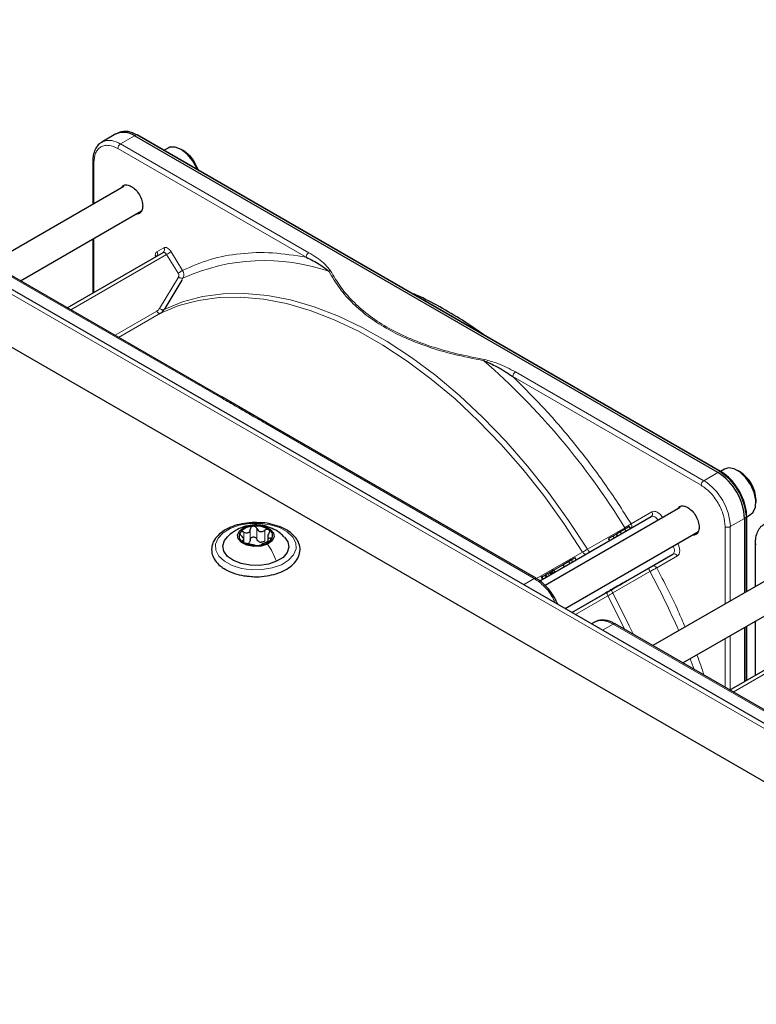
# Paper-space layout 'Blatt2' of a CAD drawing. Header units: millimetres. Extents: x 5 to 418, y 2 to 292.
# Tile 85 of 87: x 289 to 308, y 231 to 257. Entities that reach past the tile are written whole.
import ezdxf

# ---------------------------------------------------------------- set-up
doc = ezdxf.new("R2010")
doc.units = ezdxf.units.MM

psp = doc.layouts.new('Blatt2')

# ---------------------------------------------------------------- linework, layer by layer
at = {"color": 7, "linetype": 'Continuous', "lineweight": 25}
for p, q in [((318.915, 230.506), (273.377, 256.794)), ((291.32, 253.742), (290.944, 253.524)), ((291.406, 253.782), (291.352, 253.758)), ((307.39, 244.703), (291.82, 253.692)), ((307.468, 244.729), (291.898, 253.718)), ((290.944, 253.524), (290.961, 253.534)), ((292.713, 253.367), (292.61, 253.307)), ((293.12, 253.299), (293.063, 253.332)), ((290.707, 253.026), (290.707, 251.862)), ((290.707, 253.024), (290.707, 253.026)), ((291.534, 252.339), (287.976, 250.286)), ((288.776, 249.824), (292.009, 251.69)), ((320.741, 231.007), (285.244, 251.499)), ((294.156, 246.718), (286.968, 250.868)), ((290.707, 250.939), (290.707, 249.496)), ((290.025, 249.103), (292.58, 250.577)), ((293.079, 249.841), (292.627, 249.087)), ((295.359, 246.024), (294.148, 246.722)), ((302.539, 241.879), (295.351, 246.028)), ((307.562, 244.794), (307.459, 244.735)), ((307.969, 244.727), (307.912, 244.76)), ((308.407, 243.902), (308.407, 243.968)), ((306.383, 243.767), (302.78, 241.687)), ((302.636, 241.812), (305.607, 243.527)), ((308.097, 243.479), (308.097, 241.491)), ((308.156, 243.535), (308.15, 243.649)), ((308.159, 243.522), (308.262, 243.582)), ((308.159, 241.527), (308.159, 243.533)), ((305.053, 243.207), (305.023, 243.259)), ((294.739, 242.848), (294.739, 242.912)), ((295.375, 242.999), (295.375, 242.862)), ((303.31, 241.07), (306.858, 243.118)), ((304.588, 243.008), (304.473, 242.942)), ((304.503, 242.89), (304.473, 242.942)), ((304.681, 243.062), (304.588, 243.008)), ((304.588, 243.008), (304.618, 242.956)), ((304.785, 243.122), (304.681, 243.062)), ((304.711, 243.01), (304.681, 243.062)), ((308.385, 242.821), (308.385, 241.657)), ((308.385, 242.819), (308.385, 242.821)), ((303.579, 242.425), (303.481, 242.369)), ((303.609, 242.374), (303.579, 242.425)), ((305.634, 242.203), (306.187, 242.523)), ((303.261, 242.242), (303.013, 242.099)), ((303.411, 242.328), (303.261, 242.242)), ((303.291, 242.19), (303.261, 242.242)), ((303.481, 242.369), (303.411, 242.328)), ((303.441, 242.276), (303.411, 242.328)), ((303.511, 242.317), (303.481, 242.369)), ((304.554, 241.579), (305.547, 242.153)), ((309.211, 242.134), (305.654, 240.081)), ((302.662, 241.935), (302.708, 241.854)), ((302.813, 241.914), (302.783, 241.966)), ((302.934, 242.053), (302.905, 242.036)), ((302.935, 241.984), (302.905, 242.036)), ((302.963, 242.07), (302.934, 242.053)), ((302.964, 242.001), (302.934, 242.053)), ((302.979, 242.079), (302.962, 242.108)), ((303.013, 242.099), (302.963, 242.07)), ((302.993, 242.018), (302.963, 242.07)), ((303.043, 242.047), (303.013, 242.099)), ((303.49, 240.965), (304.455, 241.522)), ((306.454, 239.619), (309.687, 241.485)), ((304.096, 240.707), (304.017, 240.661)), ((311.833, 236.513), (304.646, 240.662)), ((308.097, 240.568), (308.097, 239.125)), ((308.159, 239.16), (308.159, 240.603)), ((308.385, 240.734), (308.385, 239.291)), ((307.703, 238.897), (310.258, 240.372))]:
    psp.add_line(p, q, dxfattribs=at)
at = {"color": 7, "linetype": 'Continuous', "lineweight": 18}
for p, q in [((291.444, 253.475), (291.82, 253.692)), ((291.82, 253.692), (291.872, 253.717)), ((291.872, 253.717), (307.442, 244.728)), ((296.47, 250.573), (291.444, 253.475)), ((296.4, 250.451), (291.373, 253.352)), ((290.736, 252.985), (290.736, 251.879)), ((320.541, 230.987), (285.044, 251.479)), ((286.918, 250.862), (294.105, 246.714)), ((290.736, 250.956), (290.736, 249.513)), ((292.416, 250.598), (292.601, 250.705)), ((292.795, 250.598), (293.103, 250.101)), ((292.677, 250.524), (290.12, 249.048)), ((292.985, 250.027), (292.677, 250.524)), ((292.487, 249.083), (292.991, 249.924)), ((293.111, 249.894), (293.079, 249.841)), ((291.299, 248.367), (292.414, 249.011)), ((292.51, 248.957), (291.394, 248.313)), ((292.627, 249.087), (292.607, 249.053)), ((307.014, 244.486), (301.987, 247.388)), ((306.943, 244.364), (301.917, 247.266)), ((295.302, 246.023), (302.489, 241.874)), ((307.39, 244.703), (307.014, 244.486)), ((307.442, 244.728), (307.39, 244.703)), ((305.075, 243.335), (305.628, 243.655)), ((308.097, 243.479), (307.721, 243.262)), ((308.145, 243.511), (308.097, 243.479)), ((308.138, 243.627), (308.145, 243.511)), ((308.145, 243.511), (308.145, 241.519)), ((294.91, 242.908), (294.91, 243.194)), ((295.083, 242.924), (295.083, 243.21)), ((303.91, 242.656), (304.902, 243.23)), ((304.937, 243.14), (304.907, 243.192)), ((307.58, 241.192), (307.58, 243.262)), ((307.721, 243.262), (307.721, 241.274)), ((294.733, 242.918), (294.733, 243.111)), ((295.297, 242.877), (295.297, 243.163)), ((295.444, 242.89), (295.444, 242.954)), ((304.815, 243.07), (304.785, 243.122)), ((294.706, 242.851), (294.706, 242.886)), ((302.549, 241.87), (303.778, 242.58)), ((306.187, 242.523), (303.49, 240.966)), ((306.308, 242.477), (305.755, 242.158)), ((302.489, 241.874), (302.203, 241.709)), ((302.729, 241.865), (302.699, 241.917)), ((302.829, 241.923), (302.799, 241.975)), ((302.888, 241.957), (302.858, 242.009)), ((305.577, 242.061), (304.584, 241.488)), ((304.452, 241.412), (303.585, 240.911)), ((304.31, 240.492), (304.596, 240.657)), ((304.596, 240.657), (311.783, 236.508)), ((308.145, 240.595), (308.145, 239.152)), ((307.721, 240.35), (307.721, 238.908)), ((310.355, 240.319), (307.798, 238.843)), ((307.58, 238.969), (307.58, 240.269)), ((306.757, 239.444), (306.648, 239.731))]:
    psp.add_line(p, q, dxfattribs=at)
at = {"color": 7, "linetype": 'Continuous', "lineweight": 25, "flags": 128}
for points in [[(293.492, 252.798), (293.478, 252.832), (293.368, 253.034), (293.225, 253.207), (293.064, 253.331), (292.903, 253.394), (292.76, 253.387), (292.713, 253.367)], [(308.262, 243.582), (308.332, 243.643), (308.394, 243.78), (308.405, 243.962), (308.361, 244.168), (308.27, 244.377), (308.139, 244.565), (307.984, 244.712), (307.821, 244.802), (307.668, 244.826), (307.562, 244.794)], [(308.159, 243.535), (308.159, 243.535), (308.159, 243.533)], [(295.369, 242.791), (295.198, 242.739), (295.006, 242.729), (294.821, 242.762), (294.673, 242.833), (294.582, 242.931), (294.565, 243.042), (294.622, 243.149), (294.745, 243.235)], [(294.745, 243.235), (294.916, 243.287), (295.108, 243.297), (295.293, 243.264), (295.441, 243.193), (295.531, 243.095), (295.549, 242.984), (295.492, 242.877), (295.369, 242.791)], [(295.612, 242.333), (295.397, 242.259), (295.154, 242.222), (294.904, 242.227), (294.666, 242.272), (294.46, 242.354), (294.302, 242.466), (294.205, 242.6), (294.177, 242.743), (294.221, 242.886), (294.299, 242.985)], [(295.821, 242.98), (295.909, 242.855), (295.936, 242.711), (295.893, 242.569), (295.782, 242.439), (295.612, 242.333)]]:
    psp.add_lwpolyline(points, dxfattribs=at)
at = {"color": 7, "linetype": 'Continuous', "lineweight": 18, "flags": 128}
for points in [[(292.677, 250.524), (292.667, 250.54), (292.654, 250.553), (292.641, 250.565), (292.628, 250.573), (292.615, 250.579), (292.602, 250.582), (292.59, 250.581), (292.58, 250.577)], [(292.607, 249.053), (293.102, 249.258), (293.629, 249.399), (294.184, 249.475), (294.763, 249.485), (295.365, 249.431), (295.984, 249.311), (296.617, 249.126), (297.261, 248.879), (297.911, 248.569), (298.563, 248.2), (299.214, 247.773), (299.86, 247.291), (300.496, 246.757), (301.119, 246.174), (301.725, 245.545), (302.311, 244.875), (302.872, 244.168), (303.406, 243.426), (303.91, 242.656)], [(303.778, 242.58), (303.276, 243.347), (302.743, 244.086), (302.184, 244.791), (301.6, 245.459), (300.995, 246.086), (300.374, 246.667), (299.74, 247.2), (299.097, 247.68), (298.448, 248.106), (297.797, 248.474), (297.149, 248.782), (296.508, 249.029), (295.877, 249.213), (295.259, 249.333), (294.66, 249.387), (294.082, 249.377), (293.528, 249.301), (293.003, 249.161), (292.51, 248.957)], [(305.797, 243.429), (305.78, 243.452), (305.756, 243.479), (305.73, 243.502), (305.704, 243.519), (305.677, 243.531), (305.651, 243.536), (305.628, 243.535), (305.607, 243.527)], [(294.376, 243.211), (294.616, 243.296), (294.887, 243.343), (295.168, 243.347), (295.443, 243.31), (295.691, 243.232), (295.895, 243.12), (296.043, 242.982), (296.123, 242.826), (296.131, 242.663), (296.066, 242.505), (295.931, 242.361), (295.738, 242.243), (295.497, 242.158), (295.227, 242.112), (294.945, 242.107), (294.671, 242.145), (294.423, 242.222), (294.218, 242.334), (294.071, 242.473), (293.99, 242.629), (293.983, 242.792), (294.048, 242.95), (294.182, 243.093), (294.376, 243.211)], [(306.187, 242.523), (306.204, 242.537), (306.217, 242.556), (306.225, 242.581), (306.229, 242.61), (306.227, 242.642), (306.22, 242.676), (306.208, 242.71), (306.197, 242.736)], [(304.904, 240.513), (304.888, 240.547), (304.452, 241.412)], [(304.584, 241.488), (305.025, 240.614), (305.133, 240.381)]]:
    psp.add_lwpolyline(points, dxfattribs=at)
at = {"color": 7, "linetype": 'Continuous', "lineweight": 25}
for centre, radius, start, end in [((291.527, 253.283), 0.503, 54.3824, 114.3071), ((291.575, 253.296), 0.514, 54.844, 109.1737), ((291.886, 253.693), 0.0279, 64.1059, 120.3461), ((292.615, 252.503), 0.942, 17.3593, 57.6418), ((306.562, 243.409), 1.537, 2.6055, 57.3945), ((306.601, 243.426), 1.55, 7.4229, 57.1417), ((307.453, 244.706), 0.0281, 357.4371, 55.9531), ((307.488, 243.944), 0.919, 1.5041, 58.4905), ((294.994, 242.798), 0.472, 90.9797, 139.2502), ((295.064, 242.626), 0.648, 58.1613, 96.9453), ((295.323, 243.016), 0.182, 328.3161, 62.62), ((294.791, 243.01), 0.182, 148.3161, 242.62), ((295.12, 243.228), 0.472, 270.9797, 319.2502), ((295.05, 243.4), 0.648, 238.1613, 276.9453), ((294.779, 242.97), 0.171, 286.0993, 304.1306), ((295.224, 243.076), 0.237, 250.3106, 264.7961)]:
    psp.add_arc(centre, radius, start, end, dxfattribs=at)
at = {"color": 7, "linetype": 'Continuous', "lineweight": 18}
for centre, radius, start, end in [((291.148, 253.058), 0.511, 54.6299, 111.5164), ((291.526, 253.345), 0.154, 122.6055, 177.3945), ((290.758, 253.031), 0.0509, 187.749, 245.4439), ((292.34, 250.545), 0.0926, 307.8335, 35.0766), ((292.525, 250.652), 0.0922, 306.3512, 35.1851), ((291.754, 252.123), 1.846, 299.9888, 304.3156), ((296.553, 250.444), 0.154, 122.6055, 177.3945), ((295.287, 245.093), 5.271, 70.957, 114.3749), ((288.424, 233.147), 19.319, 31.4621, 48.8282), ((302.07, 247.259), 0.154, 122.6055, 177.3945), ((307.097, 244.357), 0.154, 122.6055, 177.3945), ((306.186, 243.192), 1.537, 2.6055, 57.3945), ((307.456, 244.704), 0.0279, 64.1059, 120.3461), ((305.553, 243.601), 0.0922, 306.3512, 35.1851), ((308.131, 243.535), 0.0279, 299.6454, 355.8931), ((307.65, 243.398), 0.154, 242.6097, 297.3903), ((308.435, 242.826), 0.0509, 187.749, 245.4439), ((306.224, 242.438), 0.0922, 24.8163, 113.6431), ((287.078, 232.139), 20.992, 23.4081, 28.207)]:
    psp.add_arc(centre, radius, start, end, dxfattribs=at)
at = {"color": 7, "linetype": 'Continuous', "lineweight": 25}
for points, knots in [([(290.966, 253.53), (290.937, 253.515), (290.862, 253.477), (290.779, 253.366), (290.725, 253.22), (290.704, 253.103), (290.709, 253.035), (290.71, 253.025)], [0, 0, 0, 0, 0.178353, 0.449155, 0.712576, 0.95398, 1, 1, 1, 1]), ([(291.458, 252.296), (291.476, 252.322), (291.514, 252.378), (291.615, 252.397), (291.694, 252.362), (291.734, 252.344)], [0, 0, 0, 0, 0.314168, 0.657084, 1, 1, 1, 1]), ([(291.734, 252.344), (291.773, 252.316), (291.853, 252.259), (291.954, 252.12), (292.022, 251.965), (292.046, 251.813), (292.021, 251.69), (291.957, 251.61), (291.89, 251.605), (291.858, 251.603)], [0, 0, 0, 0, 0.1445731, 0.2891463, 0.4337194, 0.5782925, 0.7228657, 0.8674388, 1, 1, 1, 1]), ([(292.405, 250.48), (292.405, 250.48), (292.405, 250.479), (292.399, 250.472), (292.396, 250.471), (292.395, 250.471)], [0, 0, 0, 0, 0.337931, 0.908636, 1, 1, 1, 1]), ([(296.4, 250.451), (296.525, 250.39), (296.753, 250.28), (296.928, 250.139), (297.007, 250.076)], [0, 0, 0, 0, 0.546487, 1, 1, 1, 1]), ([(301.129, 248.389), (300.944, 248.518), (300.557, 248.788), (299.966, 249.132), (299.513, 249.371), (299.265, 249.473), (299.217, 249.492)], [0, 0, 0, 0, 0.292559, 0.608996, 0.925533, 1, 1, 1, 1]), ([(292.51, 248.957), (292.529, 248.97), (292.567, 248.995), (292.594, 249.034), (292.607, 249.053)], [0, 0, 0, 0, 0.495823, 1, 1, 1, 1]), ([(301.142, 247.689), (301.18, 247.675), (301.258, 247.646), (301.382, 247.587), (301.51, 247.518), (301.634, 247.447), (301.769, 247.365), (301.859, 247.304), (301.917, 247.266)], [0, 0, 0, 0, 0.131707, 0.266427, 0.45503, 0.620819, 0.756483, 1, 1, 1, 1]), ([(307.957, 244.214), (307.912, 244.286), (307.848, 244.386), (307.738, 244.513), (307.641, 244.608), (307.545, 244.685), (307.486, 244.716), (307.468, 244.726)], [0, 0, 0, 0, 0.3320553, 0.4650309, 0.6820186, 0.9011252, 1, 1, 1, 1]), ([(307.481, 244.702), (307.564, 244.644), (307.692, 244.554), (307.845, 244.37), (307.951, 244.211), (308.036, 244.04), (308.107, 243.85), (308.119, 243.729), (308.125, 243.662)], [0, 0, 0, 0, 0.2605131, 0.4007519, 0.5439668, 0.6871816, 0.8274204, 1, 1, 1, 1]), ([(308.15, 243.649), (308.149, 243.659), (308.147, 243.716), (308.122, 243.82), (308.078, 243.964), (308.023, 244.094), (307.977, 244.179), (307.957, 244.214)], [0, 0, 0, 0, 0.057456, 0.318799, 0.541248, 0.806265, 1, 1, 1, 1]), ([(306.307, 243.724), (306.325, 243.75), (306.363, 243.805), (306.464, 243.824), (306.543, 243.789), (306.583, 243.772)], [0, 0, 0, 0, 0.314168, 0.657084, 1, 1, 1, 1]), ([(306.583, 243.772), (306.623, 243.744), (306.702, 243.687), (306.803, 243.547), (306.871, 243.392), (306.895, 243.24), (306.871, 243.117), (306.806, 243.038), (306.739, 243.033), (306.707, 243.031)], [0, 0, 0, 0, 0.144573, 0.289146, 0.433719, 0.578293, 0.722866, 0.867439, 1, 1, 1, 1]), ([(295.192, 243.362), (295.113, 243.366), (294.943, 243.373), (294.684, 243.339), (294.434, 243.27), (294.215, 243.166), (294.04, 243.031), (293.921, 242.87), (293.868, 242.692), (293.885, 242.516), (293.963, 242.354), (294.065, 242.242), (294.14, 242.186), (294.161, 242.171)], [0, 0, 0, 0, 0.0862817, 0.1856009, 0.2852102, 0.3854069, 0.4863936, 0.587428, 0.6856853, 0.779446, 0.8715443, 0.9655718, 1, 1, 1, 1]), ([(294.611, 243.205), (294.558, 243.178), (294.446, 243.119), (294.349, 243.031), (294.298, 242.984)], [0, 0, 0, 0, 0.46578, 1, 1, 1, 1]), ([(295.812, 242.981), (295.782, 243.012), (295.702, 243.095), (295.544, 243.191), (295.349, 243.271), (295.131, 243.311), (294.9, 243.302), (294.723, 243.255), (294.631, 243.214), (294.61, 243.205)], [0, 0, 0, 0, 0.100749, 0.262257, 0.420848, 0.583927, 0.767422, 0.948656, 1, 1, 1, 1]), ([(294.733, 243.111), (294.753, 243.102), (294.784, 243.09), (294.825, 243.09), (294.853, 243.097), (294.877, 243.114), (294.901, 243.145), (294.907, 243.174), (294.91, 243.194)], [0, 0, 0, 0, 0.249168, 0.374303, 0.498903, 0.623987, 0.749746, 1, 1, 1, 1]), ([(294.851, 241.938), (294.903, 241.931), (295.045, 241.915), (295.283, 241.93), (295.545, 241.978), (295.783, 242.064), (295.984, 242.183), (296.135, 242.33), (296.226, 242.5), (296.247, 242.679), (296.201, 242.85), (296.098, 243.004), (295.942, 243.137), (295.738, 243.247), (295.496, 243.323), (295.307, 243.361), (295.204, 243.362), (295.192, 243.362)], [0, 0, 0, 0, 0.042893, 0.116634, 0.190507, 0.26469, 0.339399, 0.414652, 0.489109, 0.560561, 0.62935, 0.698063, 0.769173, 0.842509, 0.916511, 0.990371, 1, 1, 1, 1]), ([(294.986, 243.27), (294.976, 243.268), (294.955, 243.264), (294.931, 243.245), (294.915, 243.222), (294.912, 243.203), (294.91, 243.194)], [0, 0, 0, 0, 0.250033, 0.499632, 0.749228, 1, 1, 1, 1]), ([(295.083, 243.21), (295.079, 243.219), (295.07, 243.236), (295.047, 243.256), (295.018, 243.269), (294.997, 243.269), (294.986, 243.27)], [0, 0, 0, 0, 0.249815, 0.499908, 0.75012, 1, 1, 1, 1]), ([(295.083, 243.21), (295.093, 243.192), (295.108, 243.164), (295.142, 243.139), (295.172, 243.127), (295.205, 243.125), (295.249, 243.132), (295.278, 243.151), (295.297, 243.163)], [0, 0, 0, 0, 0.2491995, 0.3743362, 0.4989302, 0.6240074, 0.7497593, 1, 1, 1, 1]), ([(295.406, 243.177), (295.399, 243.181), (295.384, 243.188), (295.354, 243.188), (295.324, 243.18), (295.306, 243.169), (295.297, 243.163)], [0, 0, 0, 0, 0.249991, 0.499611, 0.749127, 1, 1, 1, 1]), ([(295.408, 243.084), (295.413, 243.093), (295.423, 243.11), (295.428, 243.136), (295.424, 243.16), (295.412, 243.171), (295.406, 243.177)], [0, 0, 0, 0, 0.249852, 0.499902, 0.750115, 1, 1, 1, 1]), ([(304.907, 243.192), (304.888, 243.181), (304.85, 243.159), (304.806, 243.134), (304.785, 243.122)], [0, 0, 0, 0, 0.520139, 1, 1, 1, 1]), ([(305.023, 243.259), (305.021, 243.258), (305.019, 243.257), (304.996, 243.243), (304.958, 243.222), (304.925, 243.203), (304.907, 243.192)], [0, 0, 0, 0, 0.2389, 0.474476, 0.723416, 1, 1, 1, 1]), ([(308.644, 243.325), (308.614, 243.31), (308.54, 243.272), (308.457, 243.161), (308.403, 243.015), (308.382, 242.898), (308.387, 242.83), (308.387, 242.82)], [0, 0, 0, 0, 0.178353, 0.449155, 0.712576, 0.95398, 1, 1, 1, 1]), ([(294.637, 243.106), (294.634, 243.099), (294.628, 243.087), (294.634, 243.063), (294.648, 243.038), (294.663, 243.024), (294.67, 243.016)], [0, 0, 0, 0, 0.249857, 0.499466, 0.749011, 1, 1, 1, 1]), ([(294.733, 243.111), (294.723, 243.115), (294.704, 243.123), (294.676, 243.126), (294.651, 243.121), (294.641, 243.111), (294.637, 243.106)], [0, 0, 0, 0, 0.249807, 0.500055, 0.750309, 1, 1, 1, 1]), ([(294.706, 242.886), (294.717, 242.888), (294.733, 242.891), (294.74, 242.906), (294.738, 242.923), (294.729, 242.945), (294.709, 242.977), (294.686, 243.001), (294.67, 243.016)], [0, 0, 0, 0, 0.249201, 0.3743378, 0.4989316, 0.6240084, 0.74976, 1, 1, 1, 1]), ([(294.91, 242.908), (294.908, 242.893), (294.904, 242.862), (294.884, 242.839), (294.875, 242.828)], [0, 0, 0, 0, 0.50155, 1, 1, 1, 1]), ([(294.91, 242.908), (294.912, 242.918), (294.915, 242.936), (294.931, 242.96), (294.955, 242.977), (294.985, 242.986), (295.018, 242.983), (295.047, 242.971), (295.07, 242.95), (295.079, 242.933), (295.083, 242.924)], [0, 0, 0, 0, 0.125193, 0.249438, 0.374279, 0.499024, 0.623869, 0.749369, 0.87443, 1, 1, 1, 1]), ([(295.145, 242.853), (295.131, 242.862), (295.104, 242.881), (295.09, 242.91), (295.083, 242.924)], [0, 0, 0, 0, 0.498457, 1, 1, 1, 1]), ([(295.408, 243.084), (295.397, 243.066), (295.381, 243.039), (295.374, 243.005), (295.376, 242.982), (295.385, 242.966), (295.405, 242.953), (295.428, 242.953), (295.444, 242.954)], [0, 0, 0, 0, 0.249201, 0.374338, 0.498932, 0.624008, 0.74976, 1, 1, 1, 1]), ([(295.381, 242.859), (295.391, 242.863), (295.41, 242.87), (295.438, 242.885), (295.463, 242.903), (295.472, 242.914), (295.477, 242.92)], [0, 0, 0, 0, 0.2498071, 0.5000551, 0.7503094, 1, 1, 1, 1]), ([(295.477, 242.92), (295.48, 242.926), (295.485, 242.937), (295.48, 242.948), (295.466, 242.955), (295.451, 242.954), (295.444, 242.954)], [0, 0, 0, 0, 0.249857, 0.499466, 0.749011, 1, 1, 1, 1]), ([(294.706, 242.886), (294.701, 242.885), (294.691, 242.883), (294.686, 242.875), (294.69, 242.863), (294.702, 242.854), (294.708, 242.849)], [0, 0, 0, 0, 0.249852, 0.499902, 0.750115, 1, 1, 1, 1]), ([(294.708, 242.849), (294.715, 242.844), (294.73, 242.835), (294.76, 242.823), (294.79, 242.813), (294.808, 242.809), (294.817, 242.807)], [0, 0, 0, 0, 0.249991, 0.499611, 0.749127, 1, 1, 1, 1]), ([(295.031, 242.76), (295.021, 242.762), (295.006, 242.766), (294.972, 242.772), (294.942, 242.779), (294.909, 242.786), (294.865, 242.797), (294.836, 242.803), (294.817, 242.807)], [0, 0, 0, 0, 0.2491995, 0.3743362, 0.4989302, 0.6240074, 0.7497593, 1, 1, 1, 1]), ([(295.031, 242.76), (295.035, 242.759), (295.044, 242.757), (295.067, 242.755), (295.096, 242.754), (295.117, 242.756), (295.128, 242.756)], [0, 0, 0, 0, 0.249815, 0.499908, 0.75012, 1, 1, 1, 1]), ([(295.128, 242.756), (295.138, 242.758), (295.159, 242.76), (295.183, 242.766), (295.199, 242.771), (295.202, 242.774), (295.203, 242.776)], [0, 0, 0, 0, 0.250033, 0.499632, 0.749228, 1, 1, 1, 1]), ([(295.297, 242.877), (295.283, 242.867), (295.254, 242.848), (295.22, 242.843), (295.203, 242.84)], [0, 0, 0, 0, 0.501552, 1, 1, 1, 1]), ([(295.381, 242.859), (295.361, 242.852), (295.33, 242.84), (295.289, 242.821), (295.261, 242.808), (295.237, 242.797), (295.213, 242.785), (295.207, 242.779), (295.203, 242.776)], [0, 0, 0, 0, 0.249168, 0.374303, 0.498903, 0.623987, 0.749746, 1, 1, 1, 1]), ([(294.161, 242.171), (294.194, 242.149), (294.289, 242.086), (294.481, 242.007), (294.685, 241.95), (294.814, 241.94), (294.851, 241.938)], [0, 0, 0, 0, 0.18036, 0.519453, 0.858398, 1, 1, 1, 1]), ([(305.547, 242.153), (305.555, 242.157), (305.572, 242.167), (305.596, 242.181), (305.619, 242.194), (305.629, 242.2), (305.634, 242.203)], [0, 0, 0, 0, 0.248974, 0.501635, 0.750749, 1, 1, 1, 1]), ([(303.025, 241.367), (302.98, 241.439), (302.916, 241.539), (302.805, 241.666), (302.707, 241.761), (302.612, 241.837), (302.555, 241.867), (302.538, 241.876)], [0, 0, 0, 0, 0.3356822, 0.4702482, 0.6900089, 0.9122046, 1, 1, 1, 1]), ([(302.699, 241.917), (302.692, 241.913), (302.681, 241.907), (302.678, 241.905), (302.679, 241.906), (302.68, 241.906)], [0, 0, 0, 0, 0.511036, 0.753379, 1, 1, 1, 1]), ([(302.797, 241.974), (302.788, 241.969), (302.769, 241.958), (302.742, 241.942), (302.717, 241.928), (302.705, 241.921), (302.699, 241.917)], [0, 0, 0, 0, 0.257013, 0.493304, 0.733189, 1, 1, 1, 1]), ([(302.799, 241.975), (302.794, 241.972), (302.786, 241.967), (302.782, 241.965), (302.783, 241.966), (302.783, 241.966)], [0, 0, 0, 0, 0.520179, 0.760732, 1, 1, 1, 1]), ([(302.858, 242.009), (302.852, 242.006), (302.84, 241.999), (302.824, 241.99), (302.81, 241.982), (302.803, 241.977), (302.799, 241.975)], [0, 0, 0, 0, 0.255127, 0.498018, 0.74194, 1, 1, 1, 1]), ([(302.932, 242.052), (302.92, 242.045), (302.897, 242.032), (302.87, 242.016), (302.858, 242.009)], [0, 0, 0, 0, 0.530715, 1, 1, 1, 1]), ([(303.113, 241.186), (303.101, 241.215), (303.076, 241.277), (303.043, 241.336), (303.025, 241.367)], [0, 0, 0, 0, 0.475457, 1, 1, 1, 1]), ([(304.455, 241.522), (304.47, 241.531), (304.501, 241.549), (304.536, 241.569), (304.554, 241.579)], [0, 0, 0, 0, 0.5, 1, 1, 1, 1]), ([(304.646, 240.659), (304.619, 240.675), (304.548, 240.717), (304.429, 240.754), (304.292, 240.767), (304.182, 240.754), (304.128, 240.719), (304.113, 240.709)], [0, 0, 0, 0, 0.145773, 0.38604, 0.633582, 0.892952, 1, 1, 1, 1])]:
    psp.add_open_spline(points, degree=3, knots=knots, dxfattribs=at)
at = {"color": 7, "linetype": 'Continuous', "lineweight": 18}
for points, knots in [([(291.373, 253.352), (291.293, 253.389), (291.17, 253.445), (291.022, 253.439), (290.92, 253.403), (290.837, 253.332), (290.758, 253.207), (290.745, 253.073), (290.736, 252.985)], [0, 0, 0, 0, 0.2394568, 0.3683607, 0.5, 0.6316393, 0.7605432, 1, 1, 1, 1]), ([(292.379, 250.476), (292.377, 250.488), (292.371, 250.523), (292.383, 250.569), (292.405, 250.588), (292.416, 250.598)], [0, 0, 0, 0, 0.205862, 0.617587, 1, 1, 1, 1]), ([(292.601, 250.705), (292.614, 250.71), (292.642, 250.719), (292.697, 250.701), (292.752, 250.659), (292.781, 250.618), (292.795, 250.598)], [0, 0, 0, 0, 0.240773, 0.5, 0.759227, 1, 1, 1, 1]), ([(293.103, 250.101), (293.344, 250.206), (293.828, 250.418), (294.637, 250.565), (295.492, 250.595), (296.098, 250.499), (296.4, 250.451)], [0, 0, 0, 0, 0.249257, 0.5, 0.750743, 1, 1, 1, 1]), ([(297.051, 250.093), (296.992, 250.164), (296.846, 250.342), (296.612, 250.486), (296.47, 250.573)], [0, 0, 0, 0, 0.39819, 1, 1, 1, 1]), ([(292.991, 249.924), (292.995, 249.932), (293.002, 249.946), (293.003, 249.973), (292.999, 250.001), (292.99, 250.018), (292.985, 250.027)], [0, 0, 0, 0, 0.247321, 0.497654, 0.748719, 1, 1, 1, 1]), ([(293.111, 249.894), (293.118, 249.907), (293.131, 249.934), (293.138, 249.985), (293.131, 250.043), (293.113, 250.081), (293.103, 250.101)], [0, 0, 0, 0, 0.216924, 0.455917, 0.716953, 1, 1, 1, 1]), ([(297.007, 250.076), (297.013, 250.08), (297.027, 250.087), (297.043, 250.091), (297.051, 250.093)], [0, 0, 0, 0, 0.483164, 1, 1, 1, 1]), ([(297.007, 250.076), (297.1, 249.919), (297.277, 249.621), (297.635, 249.216), (298.044, 248.865), (298.511, 248.558), (299.044, 248.288), (299.653, 248.052), (300.354, 247.845), (300.87, 247.743), (301.142, 247.689)], [0, 0, 0, 0, 0.141038, 0.268348, 0.385526, 0.500284, 0.615098, 0.732344, 0.859336, 1, 1, 1, 1]), ([(301.155, 247.723), (300.908, 247.771), (300.428, 247.864), (299.745, 248.058), (299.113, 248.294), (298.537, 248.581), (298.039, 248.914), (297.63, 249.279), (297.294, 249.673), (297.133, 249.95), (297.051, 250.093)], [0, 0, 0, 0, 0.12858, 0.250087, 0.37511, 0.500001, 0.624892, 0.749914, 0.87141, 1, 1, 1, 1]), ([(301.142, 247.689), (301.144, 247.695), (301.148, 247.709), (301.153, 247.718), (301.155, 247.723)], [0, 0, 0, 0, 0.4999988, 1, 1, 1, 1]), ([(301.987, 247.388), (301.837, 247.47), (301.587, 247.605), (301.278, 247.689), (301.155, 247.723)], [0, 0, 0, 0, 0.600655, 1, 1, 1, 1]), ([(301.917, 247.266), (302.204, 246.98), (302.78, 246.407), (303.598, 245.445), (304.374, 244.425), (304.842, 243.698), (305.075, 243.335)], [0, 0, 0, 0, 0.2493274, 0.5, 0.7506726, 1, 1, 1, 1]), ([(294.105, 246.714), (294.115, 246.717), (294.133, 246.725), (294.15, 246.724), (294.155, 246.718), (294.155, 246.718)], [0, 0, 0, 0, 0.4996152, 0.9992304, 1, 1, 1, 1]), ([(294.105, 246.714), (294.236, 246.638), (294.436, 246.523), (294.704, 246.369), (294.972, 246.214), (295.171, 246.099), (295.302, 246.023)], [0, 0, 0, 0, 0.327983, 0.500008, 0.672268, 1, 1, 1, 1]), ([(295.351, 246.028), (295.344, 246.03), (295.33, 246.036), (295.311, 246.027), (295.302, 246.023)], [0, 0, 0, 0, 0.498802, 1, 1, 1, 1]), ([(307.58, 243.262), (307.571, 243.359), (307.558, 243.509), (307.479, 243.726), (307.397, 243.891), (307.295, 244.044), (307.147, 244.222), (307.023, 244.308), (306.943, 244.364)], [0, 0, 0, 0, 0.2394568, 0.3683606, 0.5, 0.6316394, 0.7605432, 1, 1, 1, 1]), ([(305.628, 243.655), (305.648, 243.662), (305.69, 243.677), (305.772, 243.649), (305.855, 243.586), (305.899, 243.525), (305.92, 243.495)], [0, 0, 0, 0, 0.2407727, 0.5, 0.7592273, 1, 1, 1, 1]), ([(294.611, 243.205), (294.611, 243.205), (294.647, 243.233), (294.696, 243.234), (294.745, 243.235)], [0, 0, 0, 0, 0.002924, 1, 1, 1, 1]), ([(305.075, 243.335), (305.063, 243.328), (305.04, 243.313), (304.994, 243.285), (304.947, 243.256), (304.917, 243.238), (304.902, 243.23)], [0, 0, 0, 0, 0.280057, 0.540096, 0.780086, 1, 1, 1, 1]), ([(303.91, 242.656), (303.886, 242.643), (303.839, 242.615), (303.798, 242.592), (303.778, 242.58)], [0, 0, 0, 0, 0.500009, 1, 1, 1, 1]), ([(306.316, 242.81), (306.331, 242.776), (306.363, 242.708), (306.375, 242.605), (306.358, 242.52), (306.324, 242.491), (306.308, 242.477)], [0, 0, 0, 0, 0.240773, 0.5, 0.759227, 1, 1, 1, 1]), ([(303.778, 242.58), (303.785, 242.569), (303.8, 242.549), (303.827, 242.529), (303.854, 242.519), (303.868, 242.524), (303.875, 242.527)], [0, 0, 0, 0, 0.249998, 0.499998, 0.749999, 1, 1, 1, 1]), ([(305.577, 242.061), (305.592, 242.069), (305.623, 242.086), (305.671, 242.112), (305.719, 242.138), (305.743, 242.151), (305.755, 242.158)], [0, 0, 0, 0, 0.219499, 0.459352, 0.719529, 1, 1, 1, 1]), ([(305.755, 242.158), (305.956, 241.775), (306.231, 241.254), (306.453, 240.719), (306.512, 240.576)], [0, 0, 0, 0, 0.7334149, 1, 1, 1, 1]), ([(302.489, 241.874), (302.498, 241.878), (302.516, 241.885), (302.534, 241.884), (302.539, 241.878), (302.54, 241.878)], [0, 0, 0, 0, 0.483167, 0.966335, 1, 1, 1, 1]), ([(303.041, 241.225), (303.025, 241.265), (302.96, 241.425), (302.763, 241.676), (302.58, 241.808), (302.489, 241.874)], [0, 0, 0, 0, 0.146513, 0.573257, 1, 1, 1, 1]), ([(304.455, 241.522), (304.449, 241.517), (304.438, 241.508), (304.432, 241.48), (304.436, 241.446), (304.447, 241.423), (304.452, 241.412)], [0, 0, 0, 0, 0.249998, 0.499999, 0.749999, 1, 1, 1, 1]), ([(304.452, 241.412), (304.472, 241.423), (304.514, 241.447), (304.561, 241.474), (304.584, 241.488)], [0, 0, 0, 0, 0.499991, 1, 1, 1, 1]), ([(304.596, 240.657), (304.502, 240.7), (304.315, 240.786), (304.169, 240.733), (304.096, 240.707)], [0, 0, 0, 0, 0.500051, 1, 1, 1, 1]), ([(304.646, 240.662), (304.638, 240.665), (304.624, 240.67), (304.605, 240.662), (304.596, 240.657)], [0, 0, 0, 0, 0.499672, 1, 1, 1, 1]), ([(306.827, 239.834), (306.828, 239.83), (306.905, 239.651), (306.962, 239.47), (307.018, 239.293)], [0, 0, 0, 0, 0.02245, 1, 1, 1, 1])]:
    psp.add_open_spline(points, degree=3, knots=knots, dxfattribs=at)
for points in [[(293.103, 250.101), (293.096, 250.096), (293.081, 250.086), (293.049, 250.065), (293.015, 250.044), (292.995, 250.032), (292.985, 250.027)], [(292.991, 249.924), (293.001, 249.917), (293.022, 249.903), (293.056, 249.891), (293.089, 249.886), (293.104, 249.892), (293.111, 249.894)], [(292.414, 249.011), (292.429, 249.021), (292.457, 249.04), (292.477, 249.069), (292.487, 249.083)], [(292.51, 248.957), (292.503, 248.955), (292.489, 248.951), (292.462, 248.961), (292.436, 248.981), (292.422, 249.001), (292.414, 249.011)], [(292.607, 249.053), (292.599, 249.05), (292.584, 249.045), (292.552, 249.049), (292.518, 249.062), (292.497, 249.076), (292.487, 249.083)], [(305.054, 243.208), (305.063, 243.215), (305.08, 243.228), (305.092, 243.261), (305.092, 243.299), (305.081, 243.323), (305.075, 243.335)], [(295.612, 242.333), (295.577, 242.414), (295.509, 242.576), (295.416, 242.719), (295.369, 242.791)], [(303.974, 242.584), (303.971, 242.584), (303.965, 242.584), (303.949, 242.6), (303.93, 242.624), (303.916, 242.646), (303.91, 242.656)], [(305.547, 242.153), (305.545, 242.15), (305.542, 242.145), (305.548, 242.123), (305.56, 242.094), (305.571, 242.072), (305.577, 242.061)], [(305.755, 242.158), (305.748, 242.168), (305.732, 242.19), (305.699, 242.209), (305.665, 242.215), (305.645, 242.207), (305.634, 242.203)], [(304.554, 241.579), (304.552, 241.577), (304.55, 241.572), (304.555, 241.55), (304.567, 241.521), (304.579, 241.499), (304.584, 241.488)]]:
    psp.add_open_spline(points, degree=3, dxfattribs=at)
at = {"color": 7, "linetype": 'Continuous', "lineweight": 25}
for points in [[(304.507, 241.553), (304.478, 241.535), (304.418, 241.501), (304.376, 241.477), (304.379, 241.479), (304.428, 241.507), (304.516, 241.558), (304.629, 241.623), (304.752, 241.694), (304.822, 241.735), (304.857, 241.755)], [(304.857, 241.755), (304.887, 241.772), (304.947, 241.806), (304.989, 241.831), (304.986, 241.829), (304.936, 241.8), (304.848, 241.749), (304.735, 241.684), (304.612, 241.613), (304.542, 241.573), (304.507, 241.553)]]:
    psp.add_open_spline(points, degree=3, dxfattribs=at)

doc.saveas('drawing.dxf')
